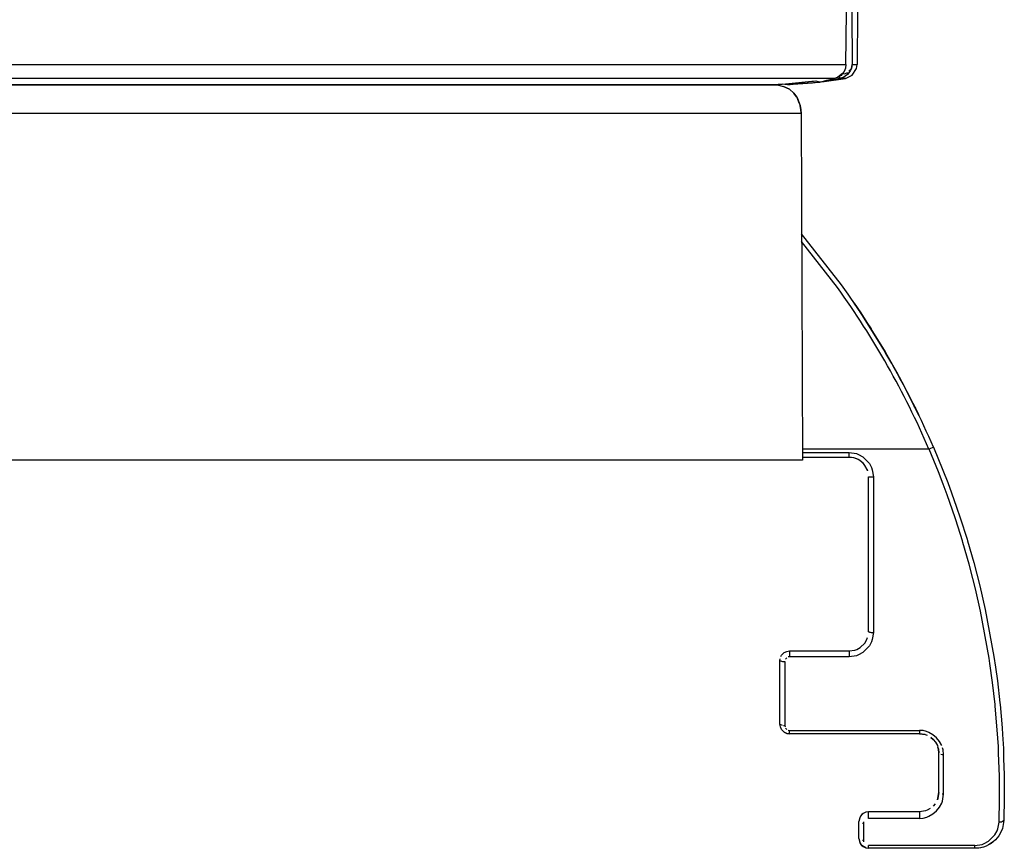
# Model space of a CAD drawing. Header units: millimetres. Extents: x -1205 to -724, y -121 to 439.
# Tile 16 of 26: x -867 to -764, y -121 to -35. Entities that reach past the tile are written whole.
import ezdxf

# ---------------------------------------------------------------- set-up
doc = ezdxf.new("R2010")
doc.units = ezdxf.units.MM

# ---------------------------------------------------------------- blocks, each defined once
blk = doc.blocks.new('Frontteil__74', base_point=(-1110.99, -41.51))
at = {"color": 7, "linetype": 'Continuous'}
for p, q in [((-780.84, -39.39), (-780.78, -33.94)), ((-779.63, -33.94), (-779.68, -39.39)), ((-780.89, -39.77), (-781.03, -40.12)), ((-780.84, -39.39), (-780.89, -39.77)), ((-780.2, -40.51), (-779.74, -39.8)), ((-779.74, -39.8), (-779.68, -39.39)), ((-783.35, -41.19), (-780.86, -40.85)), ((-782.81, -41.01), (-782.02, -40.85)), ((-781.66, -40.72), (-782.02, -40.85)), ((-781.18, -40.33), (-781.66, -40.72)), ((-781.03, -40.12), (-781.18, -40.33)), ((-780.86, -40.85), (-780.2, -40.51)), ((-842.94, -41.51), (-921.79, -41.51)), ((-840.39, -41.5), (-842.94, -41.51)), ((-842.94, -41.51), (-841.68, -41.51)), ((-841.68, -41.51), (-839.13, -41.51)), ((-839.48, -41.51), (-840.39, -41.5)), ((-838.92, -41.51), (-839.48, -41.51)), ((-839.13, -41.51), (-838.92, -41.51)), ((-789.67, -41.51), (-838.92, -41.51)), ((-789.67, -41.51), (-788.67, -41.5)), ((-789.03, -41.51), (-789.67, -41.51)), ((-788.33, -41.51), (-789.03, -41.51)), ((-788.67, -41.5), (-788.18, -41.48)), ((-787.44, -41.43), (-788.33, -41.51)), ((-788.33, -41.51), (-787.44, -41.43)), ((-788.18, -41.48), (-787.44, -41.43)), ((-787.44, -41.43), (-783.55, -41.22)), ((-787.44, -41.43), (-786.76, -41.38)), ((-786.9, -41.51), (-787.44, -41.43)), ((-786.76, -41.38), (-784.37, -41.14)), ((-784.37, -41.14), (-784.19, -41.12)), ((-784.19, -41.12), (-783.97, -41.11)), ((-783.97, -41.11), (-783.55, -41.22)), ((-783.55, -41.22), (-782.81, -41.01))]:
    blk.add_line(p, q, dxfattribs=at)
at = {"color": 1, "linetype": 'Continuous'}
for p, q in [((-780.23, -33.95), (-780.19, -39.39)), ((-1106.12, -39.39), (-780.84, -39.39)), ((-780.54, -40.09), (-780.27, -39.8)), ((-780.27, -39.8), (-780.39, -40.06)), ((-780.22, -39.62), (-780.27, -39.8)), ((-780.27, -39.8), (-780.22, -39.62)), ((-780.19, -39.39), (-780.22, -39.62)), ((-780.22, -39.62), (-780.19, -39.39)), ((-780.19, -39.39), (-779.68, -39.39)), ((-782.02, -40.85), (-1104.94, -40.85)), ((-781.63, -40.87), (-782.49, -41.05)), ((-781.46, -40.85), (-781.63, -40.87)), ((-781.49, -40.56), (-781.27, -40.51)), ((-781.25, -40.79), (-781.46, -40.85)), ((-780.86, -40.85), (-781.46, -40.85)), ((-781.27, -40.51), (-781.18, -40.33)), ((-781.06, -40.7), (-781.25, -40.79)), ((-781.18, -40.33), (-780.93, -40.37)), ((-780.92, -40.62), (-781.06, -40.7)), ((-780.93, -40.37), (-780.73, -40.25)), ((-780.67, -40.42), (-780.92, -40.62)), ((-780.73, -40.25), (-780.53, -40.27)), ((-780.53, -40.27), (-780.67, -40.42)), ((-780.39, -40.06), (-780.53, -40.27)), ((-786.61, -41.5), (-786.9, -41.51)), ((-786.31, -41.49), (-786.61, -41.5)), ((-784.32, -41.34), (-786.31, -41.49)), ((-784.03, -41.3), (-784.32, -41.34)), ((-783.86, -41.28), (-784.03, -41.3)), ((-783.97, -41.11), (-783.55, -41.22)), ((-783.55, -41.22), (-783.86, -41.28)), ((-783.35, -41.19), (-783.55, -41.22)), ((-782.49, -41.05), (-783.35, -41.19))]:
    blk.add_line(p, q, dxfattribs=at)
for points, knots in [([(-781.66, -40.72), (-781.66, -40.72), (-781.66, -40.75), (-781.65, -40.79), (-781.64, -40.84), (-781.63, -40.86), (-781.63, -40.87)], [0, 0, 0, 0, 0.0093023, 0.0744183, 0.1395344, 0.1488367, 0.1488367, 0.1488367, 0.1488367]), ([(-781.46, -40.85), (-781.46, -40.84), (-781.46, -40.82), (-781.46, -40.77), (-781.46, -40.67), (-781.48, -40.6), (-781.49, -40.56)], [0, 0, 0, 0, 0.0088781, 0.0710247, 0.1513856, 0.2897361, 0.2897361, 0.2897361, 0.2897361]), ([(-783.8, -41.13), (-783.81, -41.16), (-783.83, -41.23), (-783.67, -41.14), (-783.6, -41.2), (-783.56, -41.22), (-783.55, -41.22)], [0, 0, 0, 0, 0.0601328, 0.1931756, 0.3084332, 0.3248985, 0.3248985, 0.3248985, 0.3248985])]:
    blk.add_open_spline(points, degree=3, knots=knots, dxfattribs=at)
blk = doc.blocks.new('Linsengehaeuse__83', base_point=(-1101.6, -80.51))
at = {"color": 7, "linetype": 'Continuous'}
for p, q in [((-923, -41.51), (-787.98, -41.51)), ((-787.98, -41.51), (-787.32, -41.67)), ((-787.32, -41.67), (-786.7, -41.95)), ((-786.7, -41.95), (-787.32, -41.67)), ((-786.7, -41.95), (-786.25, -42.36)), ((-786.25, -42.36), (-785.98, -42.74)), ((-785.98, -42.74), (-786.25, -42.36)), ((-785.98, -42.74), (-785.87, -42.93)), ((-785.87, -42.93), (-785.6, -43.66)), ((-785.68, -43.43), (-785.87, -42.93)), ((-785.6, -43.66), (-785.55, -43.89)), ((-785.55, -43.89), (-785.6, -43.66)), ((-785.55, -43.89), (-785.52, -44.07)), ((-785.52, -44.07), (-785.55, -43.89)), ((-785.52, -44.07), (-785.49, -44.5)), ((-785.49, -44.5), (-785.52, -44.07)), ((-785.49, -44.5), (-785.36, -80.51)), ((-785.36, -80.51), (-919.01, -80.51))]:
    blk.add_line(p, q, dxfattribs=at)
at = {"color": 1, "linetype": 'Continuous'}
blk.add_line((-785.49, -44.5), (-919.19, -44.5), dxfattribs=at)
blk = doc.blocks.new('Klaue_2__92', base_point=(-787.68, -120.81))
at = {"color": 7, "linetype": 'Continuous'}
for p, q in [((-781.3, -62.27), (-785.45, -56.98)), ((-779.3, -65.18), (-779.97, -64.18)), ((-778.65, -66.18), (-779.3, -65.18)), ((-776.77, -69.24), (-779.3, -65.18)), ((-778.65, -66.18), (-778.21, -66.87)), ((-776.44, -69.81), (-776.77, -69.24)), ((-775.58, -71.32), (-776.44, -69.81)), ((-775.01, -72.37), (-775.58, -71.32)), ((-775.01, -72.37), (-774.49, -73.37)), ((-774.66, -73.04), (-775.01, -72.37)), ((-773.25, -75.85), (-774.49, -73.37)), ((-774.32, -73.69), (-773.73, -74.87)), ((-773.73, -74.87), (-774.32, -73.69)), ((-773.73, -74.87), (-773.62, -75.09)), ((-773.62, -75.09), (-773.73, -74.87)), ((-771.74, -79.15), (-770.76, -81.52)), ((-780.48, -80.21), (-785.36, -80.21)), ((-779.71, -80.37), (-779.86, -80.31)), ((-779.71, -80.37), (-779.86, -80.31)), ((-779.06, -80.8), (-779.3, -80.59)), ((-779.06, -80.8), (-779.3, -80.59)), ((-778.63, -81.45), (-778.86, -81.04)), ((-778.63, -81.45), (-778.86, -81.04)), ((-778.58, -81.59), (-778.63, -81.45)), ((-778.63, -81.45), (-778.58, -81.59)), ((-778.58, -81.59), (-778.63, -81.45)), ((-770.76, -81.52), (-770.26, -82.8)), ((-778.48, -98.31), (-778.48, -82.21)), ((-770.26, -82.8), (-769.85, -83.9)), ((-769.85, -83.9), (-769.33, -85.38)), ((-769.33, -85.38), (-768.95, -86.49)), ((-768.95, -86.49), (-768.25, -88.7)), ((-768.25, -88.7), (-768.2, -88.87)), ((-768.2, -88.87), (-767.55, -91.12)), ((-767.55, -91.12), (-766.92, -93.56)), ((-766.92, -93.56), (-766.37, -96)), ((-766.37, -96), (-765.46, -100.88)), ((-778.86, -99.49), (-778.69, -99.19)), ((-778.69, -99.19), (-778.58, -98.93)), ((-778.69, -99.19), (-778.58, -98.93)), ((-780.48, -100.31), (-779.89, -100.22)), ((-779.89, -100.22), (-779.71, -100.16)), ((-779.71, -100.16), (-779.36, -99.97)), ((-779.36, -99.97), (-778.86, -99.49)), ((-787.68, -101.31), (-787.66, -101.12)), ((-787.58, -100.89), (-787.51, -100.76)), ((-787.51, -100.76), (-787.24, -100.48)), ((-787.51, -100.76), (-787.39, -100.61)), ((-787.39, -100.61), (-787.24, -100.48)), ((-787.24, -100.48), (-786.97, -100.36)), ((-787.24, -100.48), (-786.97, -100.36)), ((-786.97, -100.36), (-786.68, -100.31)), ((-786.68, -100.31), (-780.48, -100.31)), ((-765.46, -100.88), (-765.29, -102.01)), ((-787.68, -107.91), (-787.68, -101.31)), ((-765.29, -102.01), (-765.1, -103.41)), ((-765.1, -103.41), (-764.84, -105.69)), ((-764.84, -105.69), (-764.82, -105.87)), ((-764.82, -105.87), (-764.61, -108.31)), ((-787.64, -108.2), (-787.68, -107.91)), ((-787.51, -108.46), (-787.64, -108.2)), ((-764.61, -108.31), (-764.57, -108.98)), ((-787.24, -108.74), (-787.51, -108.46)), ((-786.97, -108.87), (-787.24, -108.74)), ((-786.97, -108.87), (-787.24, -108.74)), ((-786.68, -108.91), (-786.97, -108.87)), ((-786.68, -108.91), (-786.97, -108.87)), ((-773.18, -108.91), (-786.68, -108.91)), ((-773.18, -108.91), (-772.6, -109)), ((-772.6, -109), (-773.18, -108.91)), ((-772.6, -109), (-773.18, -108.91)), ((-772.6, -109), (-772.41, -109.06)), ((-772, -109.29), (-771.76, -109.5)), ((-771.76, -109.5), (-772, -109.29)), ((-772, -109.29), (-771.76, -109.5)), ((-764.57, -108.98), (-764.48, -110.46)), ((-764.57, -108.98), (-764.48, -110.46)), ((-771.76, -109.5), (-771.52, -109.8)), ((-771.76, -109.5), (-771.52, -109.8)), ((-771.52, -109.8), (-771.33, -110.15)), ((-771.33, -110.15), (-771.27, -110.33)), ((-771.27, -110.33), (-771.22, -110.52)), ((-771.22, -110.52), (-771.27, -110.33)), ((-771.22, -110.52), (-771.18, -110.91)), ((-771.18, -110.91), (-771.22, -110.52)), ((-771.18, -115.01), (-771.18, -110.91)), ((-764.48, -110.46), (-764.47, -110.74)), ((-764.48, -110.46), (-764.45, -111.52)), ((-764.47, -110.74), (-764.45, -111.52)), ((-764.45, -111.52), (-764.39, -113.15)), ((-764.39, -113.15), (-764.38, -114.21)), ((-764.38, -114.21), (-764.38, -115.54)), ((-771.18, -115.01), (-771.27, -115.59)), ((-771.27, -115.59), (-771.18, -115.01)), ((-764.38, -115.54), (-764.43, -117.91)), ((-771.56, -116.19), (-771.76, -116.43)), ((-771.27, -115.59), (-771.33, -115.78)), ((-771.33, -115.78), (-771.27, -115.59)), ((-779.31, -117.46), (-779.4, -117.63)), ((-779.31, -117.46), (-779.03, -117.18)), ((-779.19, -117.3), (-779.31, -117.46)), ((-779.03, -117.18), (-779.19, -117.3)), ((-778.77, -117.05), (-779.03, -117.18)), ((-778.48, -117.01), (-778.77, -117.05)), ((-773.18, -117.01), (-778.48, -117.01)), ((-772.56, -116.91), (-773.18, -117.01)), ((-772.41, -116.86), (-772.56, -116.91)), ((-772.07, -116.67), (-772.41, -116.86)), ((-772.07, -116.67), (-772.41, -116.86)), ((-779.4, -117.63), (-779.48, -118.01)), ((-779.48, -119.81), (-779.48, -118.01)), ((-764.43, -117.91), (-764.58, -118.74)), ((-764.95, -119.5), (-765.3, -119.93)), ((-764.67, -119), (-764.95, -119.5)), ((-764.58, -118.74), (-764.67, -119)), ((-779.48, -119.81), (-779.4, -120.19)), ((-779.4, -120.19), (-779.31, -120.37)), ((-779.19, -120.52), (-779.4, -120.19)), ((-779.31, -120.37), (-779.19, -120.52)), ((-779.19, -120.52), (-779.03, -120.64)), ((-778.77, -120.77), (-779.19, -120.52)), ((-779.03, -120.64), (-778.77, -120.77)), ((-766.55, -120.68), (-767.02, -120.78)), ((-766.55, -120.68), (-767.02, -120.78)), ((-766.55, -120.68), (-766.83, -120.75)), ((-766.27, -120.58), (-766.55, -120.68)), ((-766.27, -120.58), (-766.55, -120.68)), ((-766.04, -120.45), (-766.27, -120.58)), ((-765.54, -120.14), (-766.04, -120.45)), ((-765.76, -120.3), (-766.04, -120.45)), ((-765.76, -120.3), (-766.04, -120.45)), ((-765.54, -120.14), (-765.76, -120.3)), ((-765.54, -120.14), (-765.76, -120.3)), ((-765.3, -119.93), (-765.54, -120.14)), ((-778.77, -120.77), (-778.48, -120.81)), ((-767.43, -120.81), (-778.48, -120.81)), ((-767.02, -120.78), (-767.43, -120.81)), ((-767.02, -120.78), (-767.43, -120.81)), ((-767.02, -120.78), (-767.43, -120.81)), ((-766.83, -120.75), (-767.02, -120.78))]:
    blk.add_line(p, q, dxfattribs=at)
at = {"color": 1, "linetype": 'Continuous'}
for p, q in [((-781.71, -62.57), (-785.44, -57.79)), ((-772.2, -79.35), (-785.37, -79.35)), ((-785.36, -79.71), (-780.48, -79.71)), ((-780.48, -80.21), (-780.48, -79.71)), ((-780.48, -79.71), (-779.75, -79.82)), ((-771.74, -79.15), (-772.2, -79.35)), ((-771.23, -81.72), (-772.2, -79.35)), ((-779.75, -79.82), (-779.52, -79.91)), ((-779.52, -79.91), (-779.09, -80.14)), ((-779.09, -80.14), (-778.4, -80.83)), ((-778.4, -80.83), (-778.17, -81.26)), ((-778.17, -81.26), (-778.09, -81.5)), ((-778.09, -81.5), (-777.98, -82.23)), ((-770.73, -83), (-771.23, -81.72)), ((-778.48, -82.21), (-778.25, -82.22)), ((-778.25, -82.22), (-778.12, -82.23)), ((-778.12, -82.23), (-777.98, -82.23)), ((-777.98, -82.23), (-777.98, -98.41)), ((-770.32, -84.09), (-770.73, -83)), ((-769.49, -86.49), (-770.32, -84.09)), ((-769.43, -86.68), (-769.49, -86.49)), ((-768.73, -88.89), (-769.43, -86.68)), ((-768.68, -89.06), (-768.73, -88.89)), ((-768.03, -91.31), (-768.68, -89.06)), ((-767.65, -92.77), (-768.03, -91.31)), ((-767.39, -93.85), (-767.65, -92.77)), ((-766.85, -96.19), (-767.39, -93.85)), ((-765.96, -101.07), (-766.85, -96.19)), ((-778.09, -99.13), (-778.17, -99.36)), ((-777.98, -98.41), (-778.09, -99.13)), ((-778.4, -99.79), (-779.08, -100.49)), ((-778.17, -99.36), (-778.4, -99.79)), ((-786.96, -101.01), (-787.1, -101.15)), ((-786.68, -100.92), (-786.83, -100.94)), ((-786.68, -100.31), (-786.68, -100.92)), ((-780.48, -100.92), (-786.68, -100.92)), ((-780.48, -100.31), (-780.48, -100.92)), ((-779.74, -100.81), (-780.48, -100.92)), ((-779.51, -100.72), (-779.74, -100.81)), ((-779.08, -100.49), (-779.51, -100.72)), ((-765.88, -101.6), (-765.96, -101.07)), ((-787.18, -101.42), (-787.18, -108.05)), ((-765.6, -103.59), (-765.88, -101.6)), ((-765.34, -105.88), (-765.6, -103.59)), ((-765.32, -106.05), (-765.34, -105.88)), ((-765.11, -108.49), (-765.32, -106.05)), ((-787.68, -107.91), (-787.45, -108.03)), ((-787.32, -108.05), (-787.18, -108.05)), ((-787.18, -108.05), (-787.16, -108.2)), ((-787.1, -108.33), (-786.96, -108.47)), ((-786.83, -108.53), (-786.68, -108.56)), ((-786.68, -108.56), (-773.18, -108.56)), ((-786.68, -108.91), (-786.68, -108.56)), ((-772.81, -108.59), (-773.18, -108.56)), ((-773.18, -108.56), (-773.18, -108.91)), ((-772.45, -108.68), (-772.81, -108.59)), ((-772.22, -108.77), (-772.45, -108.68)), ((-771.8, -109.02), (-772.22, -108.77)), ((-771.42, -109.34), (-771.8, -109.02)), ((-771.12, -109.71), (-771.42, -109.34)), ((-765, -110.25), (-765.11, -108.49)), ((-770.88, -110.14), (-771.12, -109.71)), ((-770.73, -110.6), (-770.79, -110.36)), ((-764.97, -110.92), (-765, -110.25)), ((-770.96, -111.04), (-770.82, -111.06)), ((-770.82, -111.06), (-770.68, -111.07)), ((-770.68, -111.07), (-770.73, -110.6)), ((-770.68, -115.19), (-770.68, -111.07)), ((-764.89, -113.32), (-764.97, -110.92)), ((-764.88, -114.39), (-764.89, -113.32)), ((-764.88, -115.72), (-764.88, -114.39)), ((-770.68, -115.19), (-770.82, -115.18)), ((-770.79, -115.9), (-770.68, -115.19)), ((-771.42, -116.92), (-771.11, -116.55)), ((-771.11, -116.55), (-770.88, -116.12)), ((-770.88, -116.12), (-770.79, -115.9)), ((-764.93, -118.09), (-764.88, -115.72)), ((-778.48, -117.7), (-778.48, -117.01)), ((-773.18, -117.01), (-773.18, -117.7)), ((-772.8, -117.67), (-772.44, -117.58)), ((-772.44, -117.58), (-772.21, -117.49)), ((-772.21, -117.49), (-771.79, -117.24)), ((-771.79, -117.24), (-771.42, -116.92)), ((-779.12, -118.2), (-778.98, -118.21)), ((-778.98, -118.21), (-778.96, -118.07)), ((-778.98, -120.01), (-778.98, -118.21)), ((-773.18, -117.7), (-778.48, -117.7)), ((-773.18, -117.7), (-772.8, -117.67)), ((-765.05, -118.78), (-764.93, -118.09)), ((-766.03, -120.08), (-765.36, -119.41)), ((-765.36, -119.41), (-765.13, -119)), ((-765.13, -119), (-765.05, -118.78)), ((-778.98, -120.01), (-779.12, -120.01)), ((-778.96, -120.15), (-778.98, -120.01)), ((-767.43, -120.52), (-778.48, -120.52)), ((-778.48, -120.81), (-778.48, -120.52)), ((-767.43, -120.52), (-766.69, -120.4)), ((-767.43, -120.81), (-767.43, -120.52)), ((-766.69, -120.4), (-766.46, -120.32)), ((-766.46, -120.32), (-766.03, -120.08))]:
    blk.add_line(p, q, dxfattribs=at)
at = {"color": 7, "linetype": 'Continuous'}
for centre, radius, start, end in [((-854.38, -114.81), 90, 23.3415, 35.7143), ((-780.48, -82.21), 2, 36.0002, 90.0001)]:
    blk.add_arc(centre, radius, start, end, dxfattribs=at)
at = {"color": 1, "linetype": 'Continuous'}
blk.add_arc((-854.38, -114.81), 89.5, 23.3415, 35.7143, dxfattribs=at)
for points, knots in [([(-778.48, -98.31), (-778.45, -98.32), (-778.37, -98.36), (-778.23, -98.4), (-778.09, -98.4), (-778.01, -98.41), (-777.98, -98.41)], [0, 0, 0, 0, 0.1037539, 0.2635477, 0.4173459, 0.5138972, 0.5138972, 0.5138972, 0.5138972]), ([(-787.68, -101.31), (-787.65, -101.33), (-787.57, -101.36), (-787.43, -101.42), (-787.29, -101.42), (-787.21, -101.42), (-787.18, -101.42)], [0, 0, 0, 0, 0.1061184, 0.2680044, 0.4219031, 0.518473, 0.518473, 0.518473, 0.518473]), ([(-764.93, -118.09), (-764.89, -118.09), (-764.76, -118.08), (-764.59, -118.02), (-764.48, -117.95), (-764.44, -117.92), (-764.43, -117.91)], [0, 0, 0, 0, 0.1362671, 0.3823968, 0.5180474, 0.5374261, 0.5374261, 0.5374261, 0.5374261])]:
    blk.add_open_spline(points, degree=3, knots=knots, dxfattribs=at)
blk = doc.blocks.new('Linsengehaeuse_kpl_-Mot-L4_0006142__100', base_point=(-1122.58, -120.95))
for name, p in [('Linsengehaeuse__83', (-1101.6, -80.51)), ('Klaue_2__92', (-787.68, -120.81))]:
    blk.add_blockref(name, p)
blk = doc.blocks.new('Linsengehaeuse__101', base_point=(-1101.6, -80.51))
at = {"color": 7, "linetype": 'Continuous'}
for p, q in [((-923, -41.51), (-787.98, -41.51)), ((-787.98, -41.51), (-787.32, -41.67)), ((-787.32, -41.67), (-786.7, -41.95)), ((-786.7, -41.95), (-787.32, -41.67)), ((-786.7, -41.95), (-786.25, -42.36)), ((-786.25, -42.36), (-785.98, -42.74)), ((-785.98, -42.74), (-786.25, -42.36)), ((-785.98, -42.74), (-785.87, -42.93)), ((-785.87, -42.93), (-785.6, -43.66)), ((-785.68, -43.43), (-785.87, -42.93)), ((-785.6, -43.66), (-785.55, -43.89)), ((-785.55, -43.89), (-785.6, -43.66)), ((-785.55, -43.89), (-785.52, -44.07)), ((-785.52, -44.07), (-785.55, -43.89)), ((-785.52, -44.07), (-785.49, -44.5)), ((-785.49, -44.5), (-785.52, -44.07)), ((-785.49, -44.5), (-785.36, -80.51)), ((-785.36, -80.51), (-919.01, -80.51))]:
    blk.add_line(p, q, dxfattribs=at)
at = {"color": 1, "linetype": 'Continuous'}
blk.add_line((-785.49, -44.5), (-919.19, -44.5), dxfattribs=at)
blk = doc.blocks.new('Klaue_2__103', base_point=(-787.68, -120.81))
at = {"color": 7, "linetype": 'Continuous'}
for p, q in [((-781.3, -62.27), (-785.45, -56.98)), ((-779.97, -64.18), (-779.3, -65.18)), ((-778.65, -66.18), (-779.3, -65.18)), ((-779.3, -65.18), (-776.77, -69.24)), ((-776.77, -69.24), (-776.44, -69.81)), ((-776.44, -69.81), (-775.58, -71.32)), ((-775.58, -71.32), (-775.01, -72.37)), ((-775.01, -72.37), (-774.49, -73.37)), ((-774.66, -73.04), (-775.01, -72.37)), ((-774.49, -73.37), (-773.31, -75.72)), ((-774.32, -73.69), (-773.73, -74.87)), ((-773.73, -74.87), (-774.32, -73.69)), ((-773.73, -74.87), (-773.62, -75.09)), ((-773.62, -75.09), (-773.73, -74.87)), ((-773.31, -75.72), (-773.25, -75.85)), ((-771.74, -79.15), (-770.76, -81.52)), ((-780.48, -80.21), (-785.36, -80.21)), ((-779.71, -80.37), (-779.86, -80.31)), ((-779.71, -80.37), (-779.86, -80.31)), ((-779.06, -80.8), (-779.3, -80.59)), ((-779.06, -80.8), (-779.3, -80.59)), ((-778.63, -81.45), (-778.86, -81.04)), ((-778.63, -81.45), (-778.86, -81.04)), ((-778.58, -81.59), (-778.63, -81.45)), ((-778.63, -81.45), (-778.58, -81.59)), ((-778.58, -81.59), (-778.63, -81.45)), ((-770.76, -81.52), (-770.26, -82.8)), ((-778.48, -98.31), (-778.48, -82.21)), ((-770.26, -82.8), (-769.85, -83.9)), ((-769.85, -83.9), (-769.33, -85.38)), ((-769.33, -85.38), (-768.95, -86.49)), ((-768.95, -86.49), (-768.25, -88.7)), ((-768.25, -88.7), (-768.2, -88.87)), ((-768.2, -88.87), (-767.55, -91.12)), ((-767.55, -91.12), (-766.92, -93.56)), ((-766.92, -93.56), (-766.37, -96)), ((-766.37, -96), (-765.46, -100.88)), ((-778.86, -99.49), (-778.69, -99.19)), ((-778.69, -99.19), (-778.58, -98.93)), ((-778.69, -99.19), (-778.58, -98.93)), ((-780.48, -100.31), (-779.89, -100.22)), ((-779.89, -100.22), (-779.71, -100.16)), ((-779.71, -100.16), (-779.36, -99.97)), ((-779.36, -99.97), (-778.86, -99.49)), ((-787.68, -101.31), (-787.66, -101.12)), ((-787.58, -100.89), (-787.51, -100.76)), ((-787.51, -100.76), (-787.24, -100.48)), ((-787.51, -100.76), (-787.39, -100.61)), ((-787.39, -100.61), (-787.24, -100.48)), ((-787.24, -100.48), (-786.97, -100.36)), ((-787.24, -100.48), (-786.97, -100.36)), ((-786.97, -100.36), (-786.68, -100.31)), ((-786.68, -100.31), (-780.48, -100.31)), ((-765.46, -100.88), (-765.29, -102.01)), ((-787.68, -107.91), (-787.68, -101.31)), ((-765.29, -102.01), (-765.1, -103.41)), ((-765.1, -103.41), (-764.84, -105.69)), ((-764.84, -105.69), (-764.82, -105.87)), ((-764.82, -105.87), (-764.61, -108.31)), ((-787.64, -108.2), (-787.68, -107.91)), ((-787.51, -108.46), (-787.64, -108.2)), ((-764.61, -108.31), (-764.57, -108.98)), ((-787.24, -108.74), (-787.51, -108.46)), ((-786.97, -108.87), (-787.24, -108.74)), ((-787.24, -108.74), (-786.97, -108.87)), ((-786.68, -108.91), (-786.97, -108.87)), ((-786.97, -108.87), (-786.68, -108.91)), ((-773.18, -108.91), (-786.68, -108.91)), ((-773.18, -108.91), (-772.6, -109)), ((-772.6, -109), (-773.18, -108.91)), ((-772.6, -109), (-773.18, -108.91)), ((-772.6, -109), (-772.41, -109.06)), ((-772, -109.29), (-771.76, -109.5)), ((-771.76, -109.5), (-772, -109.29)), ((-772, -109.29), (-771.76, -109.5)), ((-764.57, -108.98), (-764.48, -110.46)), ((-764.57, -108.98), (-764.48, -110.46)), ((-771.76, -109.5), (-771.52, -109.8)), ((-771.76, -109.5), (-771.52, -109.8)), ((-771.52, -109.8), (-771.33, -110.15)), ((-771.33, -110.15), (-771.27, -110.33)), ((-771.27, -110.33), (-771.22, -110.52)), ((-771.22, -110.52), (-771.27, -110.33)), ((-771.22, -110.52), (-771.18, -110.91)), ((-771.18, -110.91), (-771.22, -110.52)), ((-771.18, -115.01), (-771.18, -110.91)), ((-764.48, -110.46), (-764.47, -110.74)), ((-764.48, -110.46), (-764.45, -111.52)), ((-764.47, -110.74), (-764.45, -111.52)), ((-764.45, -111.52), (-764.39, -113.15)), ((-764.39, -113.15), (-764.38, -114.21)), ((-764.38, -114.21), (-764.38, -115.54)), ((-771.18, -115.01), (-771.27, -115.59)), ((-771.27, -115.59), (-771.18, -115.01)), ((-764.38, -115.54), (-764.43, -117.91)), ((-771.56, -116.19), (-771.76, -116.43)), ((-771.27, -115.59), (-771.33, -115.78)), ((-771.33, -115.78), (-771.27, -115.59)), ((-779.31, -117.46), (-779.4, -117.63)), ((-779.31, -117.46), (-779.03, -117.18)), ((-779.19, -117.3), (-779.31, -117.46)), ((-779.03, -117.18), (-779.19, -117.3)), ((-778.77, -117.05), (-779.03, -117.18)), ((-778.48, -117.01), (-778.77, -117.05)), ((-773.18, -117.01), (-778.48, -117.01)), ((-772.56, -116.91), (-773.18, -117.01)), ((-772.41, -116.86), (-772.56, -116.91)), ((-772.07, -116.67), (-772.41, -116.86)), ((-772.07, -116.67), (-772.41, -116.86)), ((-779.4, -117.63), (-779.48, -118.01)), ((-779.48, -119.81), (-779.48, -118.01)), ((-764.43, -117.91), (-764.58, -118.74)), ((-764.95, -119.5), (-765.3, -119.93)), ((-764.67, -119), (-764.95, -119.5)), ((-764.58, -118.74), (-764.67, -119)), ((-779.48, -119.81), (-779.4, -120.19)), ((-779.4, -120.19), (-779.31, -120.37)), ((-779.19, -120.52), (-779.4, -120.19)), ((-779.31, -120.37), (-779.19, -120.52)), ((-779.19, -120.52), (-779.03, -120.64)), ((-778.77, -120.77), (-779.19, -120.52)), ((-779.03, -120.64), (-778.77, -120.77)), ((-766.55, -120.68), (-767.02, -120.78)), ((-766.55, -120.68), (-767.02, -120.78)), ((-766.55, -120.68), (-766.83, -120.75)), ((-766.27, -120.58), (-766.55, -120.68)), ((-766.27, -120.58), (-766.55, -120.68)), ((-766.04, -120.45), (-766.27, -120.58)), ((-765.54, -120.14), (-766.04, -120.45)), ((-765.76, -120.3), (-766.04, -120.45)), ((-765.76, -120.3), (-766.04, -120.45)), ((-765.54, -120.14), (-765.76, -120.3)), ((-765.54, -120.14), (-765.76, -120.3)), ((-765.3, -119.93), (-765.54, -120.14)), ((-778.77, -120.77), (-778.48, -120.81)), ((-767.43, -120.81), (-778.48, -120.81)), ((-767.02, -120.78), (-767.43, -120.81)), ((-767.02, -120.78), (-767.43, -120.81)), ((-767.02, -120.78), (-767.43, -120.81)), ((-766.83, -120.75), (-767.02, -120.78))]:
    blk.add_line(p, q, dxfattribs=at)
at = {"color": 1, "linetype": 'Continuous'}
for p, q in [((-781.71, -62.57), (-785.44, -57.79)), ((-772.2, -79.35), (-785.37, -79.35)), ((-785.36, -79.71), (-780.48, -79.71)), ((-780.48, -80.21), (-780.48, -79.71)), ((-780.48, -79.71), (-779.75, -79.82)), ((-771.74, -79.15), (-772.2, -79.35)), ((-771.23, -81.72), (-772.2, -79.35)), ((-779.75, -79.82), (-779.52, -79.91)), ((-779.52, -79.91), (-779.09, -80.14)), ((-779.09, -80.14), (-778.4, -80.83)), ((-778.4, -80.83), (-778.17, -81.26)), ((-778.17, -81.26), (-778.09, -81.5)), ((-778.09, -81.5), (-777.98, -82.23)), ((-770.73, -83), (-771.23, -81.72)), ((-778.48, -82.21), (-778.25, -82.22)), ((-778.25, -82.22), (-778.12, -82.23)), ((-778.12, -82.23), (-777.98, -82.23)), ((-777.98, -82.23), (-777.98, -98.41)), ((-770.32, -84.09), (-770.73, -83)), ((-769.49, -86.49), (-770.32, -84.09)), ((-769.43, -86.68), (-769.49, -86.49)), ((-768.73, -88.89), (-769.43, -86.68)), ((-768.68, -89.06), (-768.73, -88.89)), ((-768.03, -91.31), (-768.68, -89.06)), ((-767.65, -92.77), (-768.03, -91.31)), ((-767.39, -93.85), (-767.65, -92.77)), ((-766.85, -96.19), (-767.39, -93.85)), ((-765.96, -101.07), (-766.85, -96.19)), ((-778.09, -99.13), (-778.17, -99.36)), ((-777.98, -98.41), (-778.09, -99.13)), ((-778.4, -99.79), (-779.08, -100.49)), ((-778.17, -99.36), (-778.4, -99.79)), ((-786.96, -101.01), (-787.1, -101.15)), ((-786.68, -100.92), (-786.83, -100.94)), ((-786.68, -100.31), (-786.68, -100.92)), ((-780.48, -100.92), (-786.68, -100.92)), ((-780.48, -100.31), (-780.48, -100.92)), ((-779.74, -100.81), (-780.48, -100.92)), ((-779.51, -100.72), (-779.74, -100.81)), ((-779.08, -100.49), (-779.51, -100.72)), ((-765.88, -101.6), (-765.96, -101.07)), ((-787.18, -101.42), (-787.18, -108.05)), ((-765.6, -103.59), (-765.88, -101.6)), ((-765.34, -105.88), (-765.6, -103.59)), ((-765.32, -106.05), (-765.34, -105.88)), ((-765.11, -108.49), (-765.32, -106.05)), ((-787.68, -107.91), (-787.45, -108.03)), ((-787.32, -108.05), (-787.18, -108.05)), ((-787.18, -108.05), (-787.16, -108.2)), ((-787.1, -108.33), (-786.96, -108.47)), ((-786.83, -108.53), (-786.68, -108.56)), ((-786.68, -108.56), (-773.18, -108.56)), ((-786.68, -108.91), (-786.68, -108.56)), ((-772.81, -108.59), (-773.18, -108.56)), ((-773.18, -108.56), (-773.18, -108.91)), ((-772.45, -108.68), (-772.81, -108.59)), ((-772.22, -108.77), (-772.45, -108.68)), ((-771.8, -109.02), (-772.22, -108.77)), ((-771.42, -109.34), (-771.8, -109.02)), ((-771.12, -109.71), (-771.42, -109.34)), ((-765, -110.25), (-765.11, -108.49)), ((-770.88, -110.14), (-771.12, -109.71)), ((-770.73, -110.6), (-770.79, -110.36)), ((-764.97, -110.92), (-765, -110.25)), ((-770.96, -111.04), (-770.82, -111.06)), ((-770.82, -111.06), (-770.68, -111.07)), ((-770.68, -111.07), (-770.73, -110.6)), ((-770.68, -115.19), (-770.68, -111.07)), ((-764.89, -113.32), (-764.97, -110.92)), ((-764.88, -114.39), (-764.89, -113.32)), ((-764.88, -115.72), (-764.88, -114.39)), ((-770.68, -115.19), (-770.82, -115.18)), ((-770.79, -115.9), (-770.68, -115.19)), ((-771.42, -116.92), (-771.11, -116.55)), ((-771.11, -116.55), (-770.88, -116.12)), ((-770.88, -116.12), (-770.79, -115.9)), ((-764.93, -118.09), (-764.88, -115.72)), ((-778.48, -117.7), (-778.48, -117.01)), ((-773.18, -117.01), (-773.18, -117.7)), ((-772.8, -117.67), (-772.44, -117.58)), ((-772.44, -117.58), (-772.21, -117.49)), ((-772.21, -117.49), (-771.79, -117.24)), ((-771.79, -117.24), (-771.42, -116.92)), ((-779.12, -118.2), (-778.98, -118.21)), ((-778.98, -118.21), (-778.96, -118.07)), ((-778.98, -120.01), (-778.98, -118.21)), ((-773.18, -117.7), (-778.48, -117.7)), ((-773.18, -117.7), (-772.8, -117.67)), ((-765.05, -118.78), (-764.93, -118.09)), ((-766.03, -120.08), (-765.36, -119.41)), ((-765.36, -119.41), (-765.13, -119)), ((-765.13, -119), (-765.05, -118.78)), ((-778.98, -120.01), (-779.12, -120.01)), ((-778.96, -120.15), (-778.98, -120.01)), ((-767.43, -120.52), (-778.48, -120.52)), ((-778.48, -120.81), (-778.48, -120.52)), ((-767.43, -120.52), (-766.69, -120.4)), ((-767.43, -120.81), (-767.43, -120.52)), ((-766.69, -120.4), (-766.46, -120.32)), ((-766.46, -120.32), (-766.03, -120.08))]:
    blk.add_line(p, q, dxfattribs=at)
at = {"color": 7, "linetype": 'Continuous'}
for centre, radius, start, end in [((-854.38, -114.81), 90, 23.3415, 35.7143), ((-780.48, -82.21), 2, 36.0002, 90.0001)]:
    blk.add_arc(centre, radius, start, end, dxfattribs=at)
at = {"color": 1, "linetype": 'Continuous'}
blk.add_arc((-854.38, -114.81), 89.5, 23.3415, 35.7143, dxfattribs=at)
for points, knots in [([(-778.48, -98.31), (-778.45, -98.32), (-778.37, -98.36), (-778.23, -98.4), (-778.09, -98.4), (-778.01, -98.41), (-777.98, -98.41)], [0, 0, 0, 0, 0.1037539, 0.2635477, 0.4173459, 0.5138972, 0.5138972, 0.5138972, 0.5138972]), ([(-787.68, -101.31), (-787.65, -101.33), (-787.57, -101.36), (-787.43, -101.42), (-787.29, -101.42), (-787.21, -101.42), (-787.18, -101.42)], [0, 0, 0, 0, 0.1061184, 0.2680044, 0.4219031, 0.518473, 0.518473, 0.518473, 0.518473]), ([(-764.93, -118.09), (-764.89, -118.09), (-764.76, -118.08), (-764.59, -118.02), (-764.48, -117.95), (-764.44, -117.92), (-764.43, -117.91)], [0, 0, 0, 0, 0.1362671, 0.3823968, 0.5180474, 0.5374261, 0.5374261, 0.5374261, 0.5374261])]:
    blk.add_open_spline(points, degree=3, knots=knots, dxfattribs=at)
blk = doc.blocks.new('Linsengehaeuse_kpl___118', base_point=(-1122.58, -120.95))
for name, p in [('Linsengehaeuse__101', (-1101.6, -80.51)), ('Klaue_2__103', (-787.68, -120.81))]:
    blk.add_blockref(name, p)
blk = doc.blocks.new('Gehaeuse_kpl__121', base_point=(-1122.58, -120.95))
for name, p in [('Frontteil__74', (-1110.99, -41.51)), ('Linsengehaeuse_kpl_-Mot-L4_0006142__100', (-1122.58, -120.95)), ('Linsengehaeuse_kpl___118', (-1122.58, -120.95))]:
    blk.add_blockref(name, p)
blk = doc.blocks.new('L10-für-dxf-Internet__122', base_point=(-1204.98, -120.95))
blk.add_blockref('Gehaeuse_kpl__121', (-1122.58, -120.95))
blk = doc.blocks.new('DrfsichtB', base_point=(-768, 209))
blk.add_blockref('L10-für-dxf-Internet__122', (-1204.98, -120.95))

msp = doc.modelspace()

# ---------------------------------------------------------------- block references
msp.add_blockref('DrfsichtB', (-768, 209))

doc.saveas('drawing.dxf')
